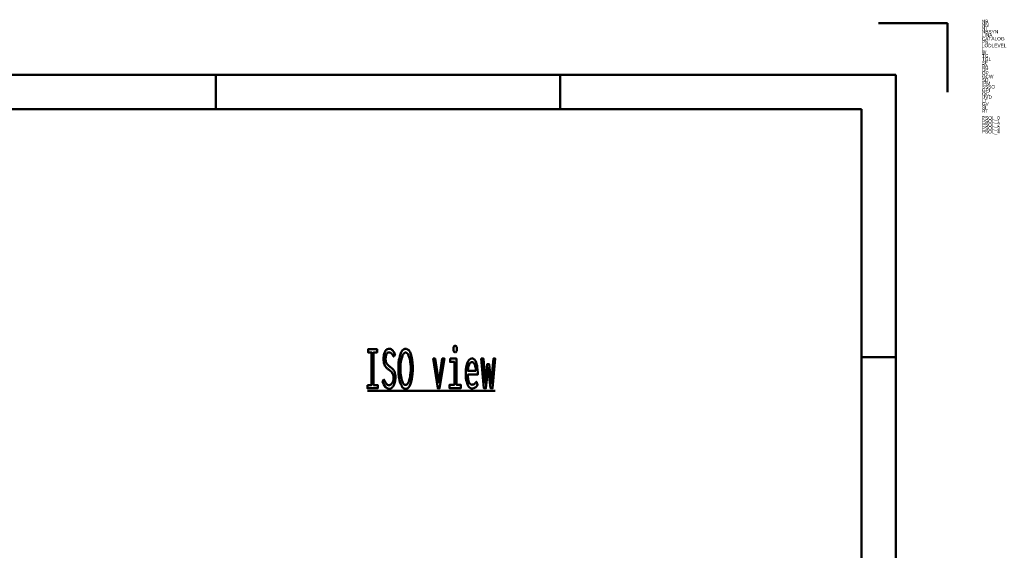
# Model space of a CAD drawing. Header units: millimetres. Extents: x 0 to 428, y 0 to 298.
# Tile 43 of 43: x 285 to 428, y 220 to 298. Entities that reach past the tile are written whole.
import ezdxf

# ---------------------------------------------------------------- set-up
doc = ezdxf.new("R2010")
doc.units = ezdxf.units.MM
doc.layers.add('am_0', color=7, linetype='Continuous', lineweight=50)
doc.layers.add('am_6', color=2, linetype='Continuous', lineweight=35)

# ---------------------------------------------------------------- blocks, each defined once
blk = doc.blocks.new('1_Drawing_frame_0_in_FDFneo150180C2325N1N4N_300Op0__1203')
at = {"layer": 'am_0'}
for p, q in [((410, 297), (420, 297)), ((420, 287), (420, 297)), ((7.5, 289.5), (412.5, 289.5)), ((313.75, 284.5), (313.75, 289.5)), ((363.75, 284.5), (363.75, 289.5)), ((412.5, 289.5), (412.5, 7.5)), ((20, 284.5), (407.5, 284.5)), ((407.5, 284.5), (407.5, 12.5)), ((412.5, 248.5), (407.5, 248.5))]:
    blk.add_line(p, q, dxfattribs=at)
at = {"layer": 'am_6', "flags": 8}
blk.add_attdef('ExcludeFromBOM', (425, 296.5), '', height=0.5, dxfattribs=at)
blk = doc.blocks.new('74_isotitle__1_in_FDFneo150180C2325N1N4N_300Op0__1203')
at = {"layer": 'am_0'}
blk.add_line((335.77, 243.6), (354.33, 243.6), dxfattribs=at)
for points in [[(335.77, 244.46), (336.37, 244.46), (336.37, 249.19), (335.85, 249.19), (335.85, 249.66), (337.17, 249.66), (337.17, 249.19), (336.66, 249.19), (336.66, 244.46), (337.26, 244.46), (337.26, 244), (335.77, 244), (335.77, 244.46)], [(338.16, 245.25), (338.16, 245.25), (338.23, 245.1), (338.34, 244.9), (338.34, 244.9), (338.45, 244.74), (338.52, 244.65), (338.52, 244.65), (338.59, 244.58), (338.7, 244.5), (338.7, 244.5), (338.82, 244.45), (338.9, 244.44), (338.9, 244.44), (338.96, 244.45), (339.06, 244.48), (339.06, 244.48), (339.15, 244.53), (339.21, 244.57), (339.21, 244.57), (339.27, 244.63), (339.35, 244.73), (339.35, 244.73), (339.42, 244.85), (339.47, 244.94), (339.47, 244.94), (339.5, 245.03), (339.54, 245.19), (339.54, 245.19), (339.56, 245.37), (339.56, 245.49), (339.56, 245.49), (339.56, 245.61), (339.54, 245.78), (339.54, 245.78), (339.5, 245.93), (339.47, 246.02), (339.47, 246.02), (339.43, 246.1), (339.37, 246.21), (339.37, 246.21), (339.3, 246.31), (339.25, 246.37), (339.25, 246.37), (339.19, 246.42), (339.09, 246.51), (339.09, 246.51), (338.98, 246.6), (338.9, 246.66), (338.74, 246.78), (338.74, 246.78), (338.67, 246.84), (338.57, 246.93), (338.57, 246.93), (338.48, 247.02), (338.43, 247.08), (338.43, 247.08), (338.38, 247.15), (338.31, 247.27), (338.31, 247.27), (338.24, 247.42), (338.2, 247.53), (338.2, 247.53), (338.17, 247.65), (338.13, 247.86), (338.13, 247.86), (338.11, 248.09), (338.11, 248.26), (338.11, 248.26), (338.11, 248.42), (338.13, 248.66), (338.13, 248.66), (338.17, 248.88), (338.2, 249.01), (338.2, 249.01), (338.25, 249.14), (338.32, 249.31), (338.32, 249.31), (338.41, 249.45), (338.48, 249.53), (338.48, 249.53), (338.56, 249.6), (338.69, 249.67), (338.69, 249.67), (338.83, 249.71), (338.93, 249.72), (338.93, 249.72), (339, 249.72), (339.11, 249.7), (339.11, 249.7), (339.21, 249.66), (339.27, 249.63), (339.27, 249.63), (339.32, 249.58), (339.4, 249.51), (339.4, 249.51), (339.48, 249.43), (339.53, 249.36), (339.53, 249.36), (339.57, 249.29), (339.65, 249.17), (339.65, 249.17), (339.72, 249.03), (339.78, 248.93), (339.58, 248.58), (339.58, 248.58), (339.52, 248.7), (339.43, 248.86), (339.43, 248.86), (339.34, 248.98), (339.27, 249.05), (339.27, 249.05), (339.19, 249.1), (339.09, 249.16), (339.09, 249.16), (338.98, 249.2), (338.91, 249.2), (338.91, 249.2), (338.85, 249.2), (338.77, 249.17), (338.77, 249.17), (338.7, 249.13), (338.65, 249.08), (338.65, 249.08), (338.6, 249.03), (338.55, 248.94), (338.55, 248.94), (338.5, 248.83), (338.47, 248.75), (338.47, 248.75), (338.45, 248.66), (338.42, 248.52), (338.42, 248.52), (338.41, 248.37), (338.41, 248.26), (338.41, 248.26), (338.41, 248.13), (338.43, 247.96), (338.43, 247.96), (338.46, 247.81), (338.49, 247.72), (338.49, 247.72), (338.53, 247.63), (338.59, 247.52), (338.59, 247.52), (338.66, 247.43), (338.71, 247.38), (338.71, 247.38), (338.77, 247.32), (338.87, 247.24), (338.87, 247.24), (338.98, 247.15), (339.07, 247.09), (339.07, 247.09), (339.16, 247.02), (339.29, 246.91), (339.29, 246.91), (339.41, 246.81), (339.47, 246.75), (339.47, 246.75), (339.53, 246.68), (339.61, 246.56), (339.61, 246.56), (339.69, 246.42), (339.73, 246.31), (339.73, 246.31), (339.77, 246.19), (339.81, 245.98), (339.81, 245.98), (339.83, 245.75), (339.84, 245.58), (339.84, 245.58), (339.83, 245.39), (339.81, 245.14), (339.81, 245.14), (339.76, 244.89), (339.72, 244.74), (339.72, 244.74), (339.67, 244.59), (339.58, 244.4), (339.58, 244.4), (339.48, 244.23), (339.4, 244.14), (339.4, 244.14), (339.31, 244.06), (339.18, 243.97), (339.18, 243.97), (339.03, 243.93), (338.92, 243.92), (338.92, 243.92), (338.71, 243.96), (338.41, 244.17), (338.41, 244.17), (338.13, 244.55), (337.97, 244.91), (338.16, 245.25)], [(341.31, 243.91), (341.31, 243.91), (341.18, 243.93), (341, 244.01), (341, 244.01), (340.83, 244.17), (340.74, 244.32), (340.74, 244.32), (340.65, 244.49), (340.53, 244.79), (340.53, 244.79), (340.44, 245.13), (340.39, 245.39), (340.39, 245.39), (340.35, 245.67), (340.3, 246.1), (340.3, 246.1), (340.28, 246.56), (340.27, 246.88), (340.27, 246.88), (340.28, 247.22), (340.3, 247.68), (340.3, 247.68), (340.35, 248.11), (340.4, 248.38), (340.4, 248.38), (340.45, 248.63), (340.55, 248.95), (340.55, 248.95), (340.66, 249.22), (340.75, 249.38), (340.75, 249.38), (340.85, 249.51), (341.01, 249.64), (341.01, 249.64), (341.18, 249.72), (341.31, 249.73), (341.31, 249.73), (341.44, 249.72), (341.61, 249.64), (341.61, 249.64), (341.77, 249.51), (341.87, 249.38), (341.87, 249.38), (341.96, 249.22), (342.07, 248.95), (342.07, 248.95), (342.17, 248.62), (342.23, 248.38), (342.23, 248.38), (342.27, 248.11), (342.32, 247.68), (342.32, 247.68), (342.34, 247.21), (342.35, 246.87), (342.35, 246.87), (342.34, 246.55), (342.32, 246.09), (342.32, 246.09), (342.28, 245.66), (342.23, 245.38), (342.23, 245.38), (342.18, 245.13), (342.09, 244.78), (342.09, 244.78), (341.98, 244.48), (341.89, 244.31), (341.89, 244.31), (341.79, 244.17), (341.63, 244.01), (341.63, 244.01), (341.45, 243.93), (341.31, 243.91)], [(341.3, 244.48), (341.3, 244.48), (341.39, 244.49), (341.51, 244.56), (341.51, 244.56), (341.62, 244.68), (341.69, 244.79), (341.69, 244.79), (341.76, 244.93), (341.84, 245.17), (341.84, 245.17), (341.92, 245.45), (341.96, 245.65), (341.96, 245.65), (341.99, 245.87), (342.03, 246.22), (342.03, 246.22), (342.05, 246.59), (342.06, 246.84), (342.06, 246.84), (342.05, 247.1), (342.03, 247.48), (342.03, 247.48), (341.99, 247.82), (341.96, 248.04), (341.96, 248.04), (341.91, 248.25), (341.84, 248.52), (341.84, 248.52), (341.75, 248.74), (341.69, 248.87), (341.69, 248.87), (341.62, 248.98), (341.51, 249.1), (341.51, 249.1), (341.39, 249.16), (341.32, 249.17), (341.32, 249.17), (341.24, 249.16), (341.12, 249.1), (341.12, 249.1), (341.01, 248.98), (340.94, 248.88), (340.94, 248.88), (340.88, 248.75), (340.79, 248.52), (340.79, 248.52), (340.71, 248.25), (340.67, 248.04), (340.67, 248.04), (340.63, 247.82), (340.59, 247.47), (340.59, 247.47), (340.57, 247.09), (340.57, 246.82), (340.57, 246.82), (340.57, 246.57), (340.59, 246.21), (340.59, 246.21), (340.62, 245.87), (340.66, 245.65), (340.66, 245.65), (340.7, 245.44), (340.77, 245.17), (340.77, 245.17), (340.85, 244.93), (340.91, 244.79), (340.91, 244.79), (340.98, 244.68), (341.09, 244.56), (341.09, 244.56), (341.21, 244.49), (341.3, 244.48)], [(348.51, 249.2), (348.51, 249.2), (348.46, 249.21), (348.4, 249.23), (348.4, 249.23), (348.35, 249.27), (348.33, 249.31), (348.33, 249.31), (348.31, 249.36), (348.29, 249.46), (348.29, 249.46), (348.27, 249.59), (348.27, 249.69), (348.27, 249.69), (348.27, 249.78), (348.29, 249.91), (348.29, 249.91), (348.31, 250.01), (348.33, 250.06), (348.33, 250.06), (348.35, 250.1), (348.4, 250.14), (348.4, 250.14), (348.46, 250.17), (348.51, 250.17), (348.51, 250.17), (348.56, 250.17), (348.62, 250.14), (348.62, 250.14), (348.67, 250.1), (348.7, 250.06), (348.7, 250.06), (348.72, 250.01), (348.74, 249.91), (348.74, 249.91), (348.75, 249.79), (348.75, 249.69), (348.75, 249.69), (348.75, 249.59), (348.74, 249.46), (348.74, 249.46), (348.72, 249.36), (348.7, 249.31), (348.7, 249.31), (348.67, 249.27), (348.62, 249.23), (348.62, 249.23), (348.56, 249.21), (348.51, 249.2)], [(345.29, 248.29), (345.6, 248.29), (346.12, 244.87), (346.63, 248.29), (346.94, 248.29), (346.25, 244), (345.99, 244), (345.29, 248.29)], [(347.76, 248.29), (348.68, 248.29), (348.68, 244.51), (349.33, 244.51), (349.33, 244), (347.69, 244), (347.69, 244.51), (348.4, 244.51), (348.4, 247.81), (347.76, 247.81), (347.76, 248.29)], [(350.95, 243.94), (350.95, 243.94), (350.86, 243.95), (350.74, 243.99), (350.74, 243.99), (350.61, 244.08), (350.53, 244.17), (350.53, 244.17), (350.45, 244.27), (350.34, 244.46), (350.34, 244.46), (350.24, 244.71), (350.18, 244.9), (350.18, 244.9), (350.13, 245.11), (350.07, 245.47), (350.07, 245.47), (350.05, 245.88), (350.04, 246.18), (350.04, 246.18), (350.04, 246.41), (350.07, 246.75), (350.07, 246.75), (350.12, 247.07), (350.16, 247.27), (350.16, 247.27), (350.22, 247.46), (350.31, 247.72), (350.31, 247.72), (350.42, 247.93), (350.5, 248.06), (350.5, 248.06), (350.58, 248.16), (350.72, 248.27), (350.72, 248.27), (350.86, 248.33), (350.95, 248.34), (350.95, 248.34), (351.05, 248.33), (351.18, 248.28), (351.18, 248.28), (351.31, 248.17), (351.38, 248.07), (351.38, 248.07), (351.45, 247.95), (351.55, 247.73), (351.55, 247.73), (351.63, 247.47), (351.68, 247.26), (351.68, 247.26), (351.72, 247.04), (351.76, 246.68), (351.76, 246.68), (351.78, 246.27), (351.78, 245.98), (350.35, 245.98), (350.35, 245.98), (350.35, 245.71), (350.38, 245.35), (350.38, 245.35), (350.44, 245.05), (350.5, 244.89), (350.5, 244.89), (350.57, 244.75), (350.69, 244.61), (350.69, 244.61), (350.84, 244.53), (350.95, 244.51), (350.95, 244.51), (351.04, 244.52), (351.16, 244.55), (351.16, 244.55), (351.27, 244.59), (351.33, 244.64), (351.33, 244.64), (351.39, 244.69), (351.48, 244.78), (351.48, 244.78), (351.55, 244.87), (351.6, 244.94), (351.76, 244.47), (351.76, 244.47), (351.7, 244.38), (351.61, 244.26), (351.61, 244.26), (351.5, 244.15), (351.42, 244.09), (351.42, 244.09), (351.34, 244.03), (351.2, 243.98), (351.2, 243.98), (351.05, 243.94), (350.95, 243.94)], [(351.51, 246.52), (351.51, 246.52), (351.51, 246.67), (351.49, 246.88), (351.49, 246.88), (351.46, 247.07), (351.43, 247.19), (351.43, 247.19), (351.4, 247.3), (351.35, 247.44), (351.35, 247.44), (351.28, 247.56), (351.23, 247.63), (351.23, 247.63), (351.18, 247.69), (351.1, 247.75), (351.1, 247.75), (351.01, 247.78), (350.95, 247.79), (350.95, 247.79), (350.89, 247.78), (350.8, 247.75), (350.8, 247.75), (350.71, 247.69), (350.66, 247.63), (350.66, 247.63), (350.61, 247.56), (350.54, 247.44), (350.54, 247.44), (350.48, 247.3), (350.45, 247.19), (350.45, 247.19), (350.42, 247.07), (350.38, 246.88), (350.38, 246.88), (350.36, 246.67), (350.35, 246.52), (351.51, 246.52)], [(352.3, 248.29), (352.6, 248.29), (352.87, 244.79), (353.18, 247.49), (353.44, 247.49), (353.75, 244.73), (354.06, 248.29), (354.33, 248.29), (353.95, 244), (353.65, 244), (353.31, 246.95), (352.98, 244), (352.68, 244), (352.3, 248.29)]]:
    blk.add_lwpolyline(points, dxfattribs=at)
at = {"layer": 'am_6', "flags": 8}
blk.add_attdef('ExcludeFromBOM', (359.33, 249.67), '', height=0.5, dxfattribs=at)

msp = doc.modelspace()

# ---------------------------------------------------------------- block references
for name in ['1_Drawing_frame_0_in_FDFneo150180C2325N1N4N_300Op0__1203', '74_isotitle__1_in_FDFneo150180C2325N1N4N_300Op0__1203']:
    msp.add_blockref(name, (0, 0))

# ---------------------------------------------------------------- texts
at = {"layer": 'am_6'}
for tag, p, s, flags in [('NB', (425, 297), 'FDFneo150180C2325N1N4N(300Op0)', 8), ('NN', (425, 296.5), 'FDF neo', 8), ('NT', (425, 296), '', 8), ('NBSYN', (425, 295.5), 'FDFneo$L.$W.$TG.$TG1.$BA.$DP.$OP.$GCW.$SD.$IPM.$SSSO.$GPI1.($LODLEVEL.$OC.$RT.)', 8), ('CATALOG', (425, 294.5), 'Light + Air', 8), ('LINA', (425, 295), 'FDFneo150180C2325N1N4N', 8), ('PN', (425, 294), 'FDF neo', 8), ('LODLEVEL', (425, 293.5), '300', 8), ('L', (425, 293), '150', 8), ('W', (425, 292.5), '180', 8), ('TG', (425, 292), 'clear', 8), ('TG1', (425, 291.5), '2 layer heat insulation glazing clear', 8), ('SF', (425, 291), 'included', 8), ('BA', (425, 290.5), 'Thermal brokeb steel upstand, vertical 6° slope 50 cm', 8), ('DP', (425, 290), 'NSHEV (natural smoke heat exhaust ventilation)', 8), ('SD', (425, 288.5), 'No', 8), ('OP', (425, 289.5), '24/48 V OPEN/CLOSE including ventilation function', 8), ('GCW', (425, 289), 'No', 8), ('SSSO', (425, 287.5), 'No', 8), ('GPI', (425, 287), 'No', 8), ('IPM', (425, 288), 'No', 8), ('OC', (425, 286.5), 'Open', 8), ('UVD', (425, 286), '1.1', 8), ('LT', (425, 285.5), '79', 8), ('SI', (425, 284.5), '39', 8), ('GV', (425, 285), '58', 8), ('RT', (425, 284), '0', 8), ('PSOL_0', (425, 283), '{$CADENAS_DATA/23d-libs/kingspan_kla/flatglass_skylight/flatglass_skylight_asmtab.prj},265 {VTYP=3D},{STYP=ASSTAB},{NB=FDFneo150180C2325N1N4N(300Op0)},{LINA=FDFneo150180C2325N1N4N},{NN=FDF neo},{DATE=05.11.2025 13:48:08},{GEOMDATE=29.07.2025 08:29:0', 9), ('PSOL_1', (425, 282.5), 'RSION=},{LINEID=10},{WBVAR=LODLEVEL,L,W,TG,TG1,BA,DP,OP,GCW,SD,IPM,SSSO,GPI,OC,RT},{WBNUMERIC=W,RT}  {NB=FDFneo150180C2325N1N4N(300Op0)},{LINA=FDFneo150180C2325N1N4N},{KT=DUMMY},{IDNR=},{PN=FDF neo},{LODLEVEL=300},{L=150},{W=180},{DRIVE=0},{WX=150,1', 9), ('PSOL_2', (425, 282), "G=C},{TG1=2},{SF=included},{BA=3},{DP=2},{OP=5},{GCW=N},{SD=1},{IPM=N},{SSSO=4},{GPI=No},{OC=Op},{UVD=1.1},{UVDU=calculated by excell tool},{LT=79},{GV=58},{SI=39},{WFX='Y','Yes','N','No'},{OPX='5','24/48 V OPEN/CLOSE including ventilation function'", 9), ('PSOL_3', (425, 281.5), "='2','2 layer heat insulation glazing clear','3','3 layer heat insulation glazing clear'},{LX=1500},{XWX=1800},{ANG=9999},{ROT=-15},{IBM=FDFneo150180C2325N1N4N},{EXL=9999.000},{HEI=1381.607},{GPIX='No','No' , '230','230 V'},{SDX='1','No','2','Yes'},", 9), ('PSOL_4', (425, 281), "=parts/flatglass_skylight_asmtpl.prj},{DPX='3', 'Fixed' , '1', 'Natural ventilation', '2'  , 'NSHEV (natural smoke, heat exhaust ventilation)'},{OCX='Op', 'Open', 'Cl', 'Closed'},{RT=0},{GPI1=N}", 9)]:
    msp.add_attdef(tag, p, s, height=0.5, dxfattribs=dict(at, flags=flags))

doc.saveas('drawing.dxf')
